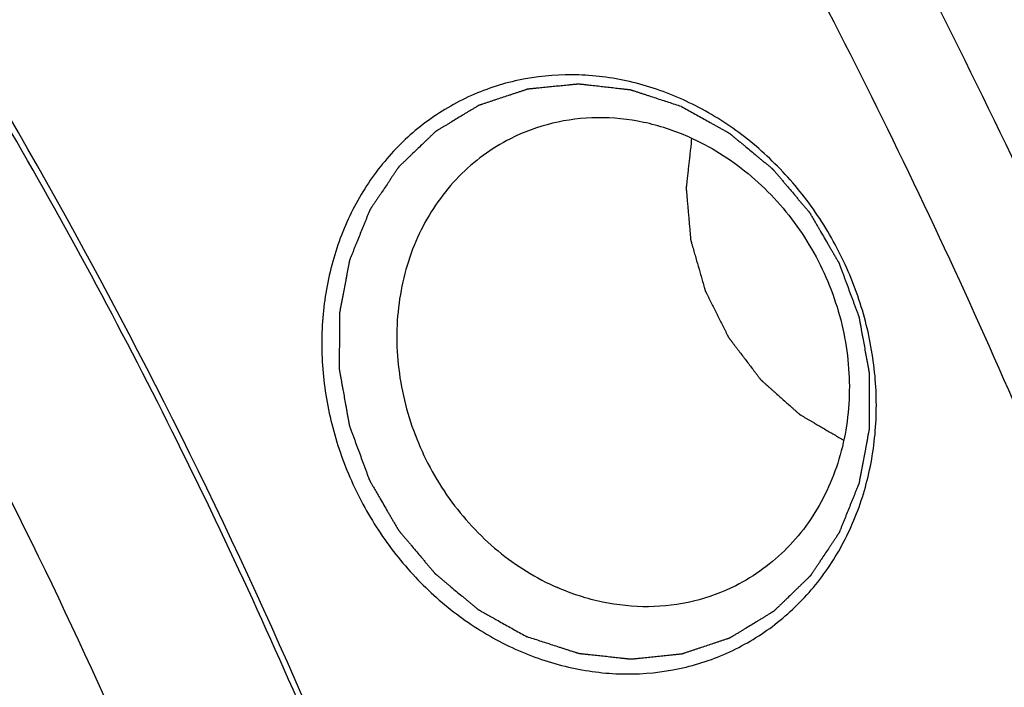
# Model space of a CAD drawing. Header units: millimetres. Extents: x 0 to 420, y 0 to 297.
# Tile 23 of 108: x 72.65 to 77.66, y 54.64 to 58.04. Entities that reach past the tile are written whole.
import ezdxf

# ---------------------------------------------------------------- set-up
doc = ezdxf.new("R2010")
doc.units = ezdxf.units.MM
doc.header["$LTSCALE"] = 23.1
doc.layers.add('NOS-TELESO', color=7, linetype='CONTINUOUS')
doc.layers.add('PRIR-VSTUP', color=7, linetype='CONTINUOUS')

msp = doc.modelspace()

# ---------------------------------------------------------------- linework, layer by layer
at = {"layer": 'NOS-TELESO', "color": 7, "linetype": 'Continuous'}
for points, knots in [([(78.50593, 25.02644), (79.07639, 25.31408), (80.19491, 25.93738), (81.79138, 27.00873), (83.29908, 28.21131), (84.70984, 29.53862), (86.01629, 30.98372), (87.61549, 33.06424), (89.32005, 35.92776), (90.84031, 39.68126), (91.8147, 43.6877), (92.15407, 47.15417), (92.14239, 49.96838), (91.93925, 52.81538), (91.32679, 56.36668), (90.25621, 59.82286), (89.13632, 62.49955), (87.84607, 65.10305), (85.93019, 68.18772), (83.19097, 71.54597), (80.0682, 74.49094), (76.62793, 76.95979), (74.14584, 78.26606), (72.87669, 78.82122)], [0, 0, 0, 0, 0.0288245, 0.0576937, 0.086651, 0.1157377, 0.1449917, 0.174447, 0.2340269, 0.2946883, 0.3564983, 0.4194267, 0.4512941, 0.4833892, 0.5481171, 0.6133907, 0.6461577, 0.6789486, 0.7444114, 0.8095045, 0.8739458, 0.9375005, 1, 1, 1, 1]), ([(67.32377, 19.38819), (67.89423, 19.67583), (69.01275, 20.29913), (70.60923, 21.37048), (72.11692, 22.57306), (73.52768, 23.90037), (74.83414, 25.34547), (76.43333, 27.42598), (78.13789, 30.28951), (79.65816, 34.04301), (80.63254, 38.04945), (80.97191, 41.51592), (80.96023, 44.33013), (80.75709, 47.17713), (80.14463, 50.72843), (79.07405, 54.18461), (77.95416, 56.8613), (76.66391, 59.4648), (74.74803, 62.54947), (72.00882, 65.90772), (68.88604, 68.85269), (65.44577, 71.32153), (62.96368, 72.62781), (61.69453, 73.18297)], [0, 0, 0, 0, 0.0288245, 0.0576937, 0.086651, 0.1157377, 0.1449917, 0.174447, 0.2340269, 0.2946883, 0.3564983, 0.4194267, 0.4512941, 0.4833892, 0.5481171, 0.6133907, 0.6461577, 0.6789486, 0.7444114, 0.8095045, 0.8739458, 0.9375005, 1, 1, 1, 1]), ([(75.91637, 73.17248), (76.90897, 72.39887), (78.81253, 70.72231), (81.36412, 67.88287), (83.58909, 64.74931), (85.45032, 61.37379), (86.91732, 57.81184), (87.96581, 54.12217), (88.57833, 50.36555), (88.74449, 46.60385), (88.4611, 42.89915), (87.7323, 39.31268), (86.56948, 35.90397), (84.99118, 32.72985), (83.02299, 29.84365), (80.69696, 27.29403), (78.05254, 25.12482), (76.10325, 23.95496), (75.095, 23.44658)], [0, 0, 0, 0, 0.0643064, 0.1292626, 0.1946579, 0.2602567, 0.3258125, 0.3910806, 0.4558329, 0.5198701, 0.5830345, 0.6452209, 0.7063856, 0.7665517, 0.8258117, 0.8843232, 0.9423007, 1, 1, 1, 1]), ([(69.6667, 20.56954), (70.6927, 21.08687), (72.67549, 22.27949), (75.36065, 24.49534), (77.71627, 27.10237), (79.70133, 30.05458), (81.28268, 33.30082), (82.43402, 36.78511), (83.13655, 40.44779), (83.37903, 44.22655), (83.158, 48.05697), (82.5919, 51.23275), (81.91593, 53.73676), (81.09143, 56.21162), (79.79314, 59.21436), (77.83503, 62.61183), (75.50788, 65.75048), (72.85165, 68.57633), (70.87735, 70.23122), (69.84997, 70.99042)], [0, 0, 0, 0, 0.0576824, 0.1156503, 0.1741656, 0.2334465, 0.2936522, 0.3548731, 0.4171279, 0.480366, 0.5444734, 0.609283, 0.6419008, 0.6746131, 0.7401712, 0.8057329, 0.8710456, 0.9358713, 1, 1, 1, 1]), ([(70.8847, 28.19058), (71.50458, 28.89175), (72.65687, 30.39184), (74.07907, 32.86874), (75.18548, 35.549), (75.95909, 38.39048), (76.38862, 41.34947), (76.46788, 44.38044), (76.19603, 47.4369), (75.57748, 50.47205), (74.6219, 53.43946), (73.344, 56.29374), (71.76338, 58.99122), (69.90418, 61.49058), (67.79481, 63.75348), (65.46727, 65.74521), (62.9576, 67.43479), (61.17366, 68.34982), (60.26454, 68.74749)], [0, 0, 0, 0, 0.0581598, 0.1171254, 0.1770082, 0.2378599, 0.2996713, 0.3623761, 0.4258569, 0.4899537, 0.5544735, 0.6192013, 0.6839115, 0.7483793, 0.8123923, 0.8757621, 0.9383347, 1, 1, 1, 1]), ([(65.86521, 24.18329), (66.32053, 24.44315), (67.21156, 25.00076), (68.47799, 25.94369), (69.66927, 26.98925), (71.15327, 28.5169), (72.7922, 30.66185), (74.09434, 33.04953), (74.9276, 35.08227), (75.62409, 37.20825), (76.21465, 39.98761), (76.46312, 43.42816), (76.25096, 46.92171), (75.58298, 50.39732), (74.6584, 53.2192), (73.70838, 55.40148), (72.62273, 57.52202), (71.02421, 60.03241), (68.75518, 62.76453), (66.18068, 65.16119), (63.3531, 67.17321), (61.31729, 68.24095), (60.2768, 68.69608)], [0, 0, 0, 0, 0.0288026, 0.0576747, 0.0866572, 0.1157877, 0.1745822, 0.2343241, 0.2646166, 0.295189, 0.3571402, 0.4201699, 0.4841482, 0.5488755, 0.6140994, 0.646825, 0.6795658, 0.7449098, 0.809869, 0.8741752, 0.9376054, 1, 1, 1, 1]), ([(77.88015, 55.70613), (77.37537, 56.90682), (76.22622, 59.24981), (74.46242, 61.98976), (72.87174, 64.0409), (71.17597, 65.98062), (69.77949, 67.31774), (68.80159, 68.1461)], [0, 0, 0, 0, 0.2515257, 0.502649, 0.6278082, 0.7525088, 1, 1, 1, 1]), ([(76.00921, 57.64307), (75.92192, 57.68125), (75.74171, 57.7404), (75.46229, 57.7723), (75.1875, 57.74485), (74.92836, 57.65878), (74.69522, 57.51742), (74.49739, 57.32649), (74.34253, 57.09374), (74.23639, 56.82846), (74.18273, 56.54098), (74.18331, 56.24228), (74.2379, 55.94366), (74.34434, 55.65635), (74.49855, 55.39116), (74.69479, 55.15808), (74.92561, 54.966), (75.09915, 54.86895), (75.18863, 54.82981)], [0, 0, 0, 0, 0.0620157, 0.1225187, 0.1817966, 0.2403466, 0.2987963, 0.3577915, 0.4178796, 0.4794178, 0.5425266, 0.6070874, 0.6727747, 0.7391117, 0.805537, 0.8714783, 0.9364254, 1, 1, 1, 1]), ([(76.01942, 57.60023), (76.0086, 57.60376), (75.98695, 57.61081), (75.95448, 57.62139), (75.92201, 57.63196), (75.88954, 57.64254), (75.86249, 57.65136), (75.84084, 57.65841), (75.82461, 57.6637), (75.81108, 57.6681), (75.80025, 57.67163), (75.79214, 57.67427), (75.78402, 57.67692), (75.77726, 57.67912), (75.77184, 57.68089), (75.76846, 57.68199), (75.76576, 57.68287), (75.76373, 57.68353), (75.76204, 57.68408), (75.76085, 57.68447), (75.76018, 57.68468), (75.75967, 57.68488), (75.75915, 57.6849), (75.75846, 57.68499), (75.75725, 57.68512), (75.75553, 57.68532), (75.75346, 57.68555), (75.7507, 57.68587), (75.74725, 57.68626), (75.74174, 57.68688), (75.73484, 57.68766), (75.72656, 57.6886), (75.71828, 57.68953), (75.70725, 57.69078), (75.69345, 57.69234), (75.6769, 57.69422), (75.65483, 57.69671), (75.62724, 57.69983), (75.59965, 57.70296), (75.57758, 57.70545), (75.56103, 57.70733), (75.54723, 57.70889), (75.53619, 57.71013), (75.52792, 57.71107), (75.51964, 57.71201), (75.51274, 57.71279), (75.50723, 57.71341), (75.50378, 57.7138), (75.50102, 57.71411), (75.49895, 57.71435), (75.49723, 57.71454), (75.49602, 57.71468), (75.49533, 57.71475), (75.49481, 57.71485), (75.4943, 57.71476), (75.49363, 57.7147), (75.49244, 57.71458), (75.49075, 57.71441), (75.48872, 57.71421), (75.48601, 57.71394), (75.48263, 57.7136), (75.47721, 57.71307), (75.47045, 57.71239), (75.46233, 57.71159), (75.4542, 57.71078), (75.44338, 57.7097), (75.42984, 57.70836), (75.4136, 57.70674), (75.39194, 57.70459), (75.36487, 57.7019), (75.3378, 57.69921), (75.31614, 57.69705), (75.2999, 57.69544), (75.28637, 57.69409), (75.27554, 57.69302), (75.26742, 57.69221), (75.2593, 57.6914), (75.25253, 57.69073), (75.24711, 57.69019), (75.24373, 57.68986), (75.24102, 57.68959), (75.23899, 57.68939), (75.2373, 57.68921), (75.23612, 57.6891), (75.23544, 57.68902), (75.23493, 57.68901), (75.23445, 57.68881), (75.2338, 57.68861), (75.23266, 57.68822), (75.23104, 57.68769), (75.22909, 57.68704), (75.2265, 57.68618), (75.22325, 57.68511), (75.21806, 57.68339), (75.21157, 57.68124), (75.20378, 57.67866), (75.196, 57.67608), (75.18562, 57.67264), (75.17264, 57.66834), (75.15706, 57.66318), (75.1363, 57.65629), (75.11034, 57.64769), (75.08438, 57.63909), (75.06362, 57.63221), (75.04805, 57.62705), (75.03507, 57.62275), (75.02469, 57.61931), (75.0169, 57.61673), (75.00911, 57.61415), (75.00262, 57.612), (74.99743, 57.61028), (74.99419, 57.6092), (74.99159, 57.60834), (74.98964, 57.6077), (74.98802, 57.60716), (74.98688, 57.60679), (74.98624, 57.60656), (74.98573, 57.60643), (74.98532, 57.60614), (74.98474, 57.6058), (74.98374, 57.60519), (74.98231, 57.60432), (74.98059, 57.60328), (74.97829, 57.60189), (74.97542, 57.60016), (74.97084, 57.59738), (74.9651, 57.59391), (74.95822, 57.58975), (74.95133, 57.58558), (74.94215, 57.58003), (74.93068, 57.57309), (74.91691, 57.56476), (74.89856, 57.55365), (74.87561, 57.53977), (74.85267, 57.52588), (74.83431, 57.51478), (74.82054, 57.50645), (74.80907, 57.49951), (74.79989, 57.49395), (74.79301, 57.48979), (74.78612, 57.48562), (74.78039, 57.48215), (74.7758, 57.47938), (74.77293, 57.47764), (74.77064, 57.47625), (74.76891, 57.47521), (74.76748, 57.47434), (74.76647, 57.47374), (74.76591, 57.47338), (74.76545, 57.47315), (74.76511, 57.47277), (74.76462, 57.47231), (74.76377, 57.47149), (74.76254, 57.47032), (74.76108, 57.46891), (74.75912, 57.46704), (74.75668, 57.4647), (74.75278, 57.46095), (74.74789, 57.45626), (74.74203, 57.45064), (74.73617, 57.44502), (74.72836, 57.43753), (74.71859, 57.42816), (74.70687, 57.41692), (74.69125, 57.40193), (74.67171, 57.38319), (74.65218, 57.36446), (74.63655, 57.34947), (74.62483, 57.33822), (74.61507, 57.32886), (74.60725, 57.32136), (74.60139, 57.31574), (74.59553, 57.31012), (74.59065, 57.30543), (74.58674, 57.30169), (74.5843, 57.29935), (74.58235, 57.29747), (74.58088, 57.29607), (74.57967, 57.29489), (74.57881, 57.29408), (74.57833, 57.2936), (74.57793, 57.29328), (74.57767, 57.29282), (74.57728, 57.29226), (74.57661, 57.29125), (74.57565, 57.28982), (74.57449, 57.28811), (74.57296, 57.28582), (74.57103, 57.28296), (74.56796, 57.27839), (74.56412, 57.27267), (74.5595, 57.2658), (74.55489, 57.25894), (74.54874, 57.24979), (74.54105, 57.23835), (74.53182, 57.22463), (74.51952, 57.20632), (74.50415, 57.18345), (74.48877, 57.16057), (74.47647, 57.14227), (74.46724, 57.12854), (74.45955, 57.11711), (74.4534, 57.10796), (74.44879, 57.10109), (74.44418, 57.09423), (74.44033, 57.08851), (74.43726, 57.08394), (74.43534, 57.08108), (74.4338, 57.07879), (74.43264, 57.07707), (74.43169, 57.07564), (74.43101, 57.07464), (74.43063, 57.07406), (74.43031, 57.07366), (74.43014, 57.07314), (74.42986, 57.07248), (74.4294, 57.07131), (74.42872, 57.06965), (74.42791, 57.06765), (74.42684, 57.06498), (74.42549, 57.06165), (74.42333, 57.05633), (74.42064, 57.04967), (74.4174, 57.04168), (74.41417, 57.03369), (74.40986, 57.02303), (74.40447, 57.00972), (74.398, 56.99373), (74.38938, 56.97243), (74.3786, 56.94579), (74.36782, 56.91915), (74.3592, 56.89785), (74.35273, 56.88186), (74.34734, 56.86855), (74.34303, 56.85789), (74.3398, 56.8499), (74.33657, 56.84191), (74.33387, 56.83525), (74.33171, 56.82992), (74.33037, 56.8266), (74.32929, 56.82393), (74.32848, 56.82193), (74.32781, 56.82027), (74.32733, 56.81911), (74.32707, 56.81844), (74.32684, 56.81795), (74.32677, 56.8174), (74.32662, 56.8167), (74.3264, 56.81545), (74.32605, 56.81367), (74.32565, 56.81154), (74.32511, 56.80869), (74.32444, 56.80514), (74.32336, 56.79945), (74.32201, 56.79233), (74.32039, 56.7838), (74.31878, 56.77527), (74.31662, 56.76389), (74.31392, 56.74966), (74.31069, 56.73259), (74.30637, 56.70983), (74.30098, 56.68139), (74.29559, 56.65294), (74.29127, 56.63018), (74.28804, 56.61311), (74.28534, 56.59888), (74.28318, 56.58751), (74.28156, 56.57897), (74.27995, 56.57044), (74.2786, 56.56332), (74.27752, 56.55763), (74.27685, 56.55408), (74.27631, 56.55123), (74.2759, 56.5491), (74.27557, 56.54732), (74.27533, 56.54608), (74.2752, 56.54536), (74.27506, 56.54484), (74.2751, 56.54428), (74.27509, 56.54354), (74.27509, 56.54224), (74.27509, 56.54039), (74.27509, 56.53817), (74.27508, 56.53521), (74.27508, 56.5315), (74.27507, 56.52558), (74.27506, 56.51818), (74.27505, 56.50929), (74.27504, 56.5004), (74.27503, 56.48856), (74.27501, 56.47375), (74.27499, 56.45598), (74.27496, 56.43228), (74.27493, 56.40266), (74.27489, 56.37304), (74.27486, 56.34935), (74.27484, 56.33158), (74.27483, 56.31677), (74.27481, 56.30492), (74.2748, 56.29603), (74.27479, 56.28715), (74.27478, 56.27974), (74.27478, 56.27382), (74.27477, 56.27012), (74.27477, 56.26715), (74.27477, 56.26493), (74.27477, 56.26308), (74.27476, 56.26179), (74.27477, 56.26105), (74.27473, 56.26049), (74.27487, 56.25993), (74.27499, 56.25919), (74.27523, 56.2579), (74.27556, 56.25604), (74.27596, 56.25382), (74.27649, 56.25085), (74.27716, 56.24714), (74.27822, 56.24121), (74.27955, 56.2338), (74.28115, 56.2249), (74.28275, 56.216), (74.28488, 56.20413), (74.28754, 56.1893), (74.29074, 56.17151), (74.295, 56.14778), (74.30032, 56.11812), (74.30564, 56.08846), (74.3099, 56.06473), (74.3131, 56.04693), (74.31576, 56.0321), (74.31789, 56.02024), (74.31949, 56.01134), (74.32109, 56.00244), (74.32242, 55.99502), (74.32348, 55.98909), (74.32415, 55.98538), (74.32468, 55.98242), (74.32508, 55.98019), (74.32542, 55.97834), (74.32564, 55.97704), (74.32579, 55.9763), (74.32585, 55.97574), (74.32609, 55.9752), (74.32634, 55.97447), (74.32682, 55.9732), (74.32748, 55.97138), (74.32829, 55.9692), (74.32936, 55.9663), (74.3307, 55.96266), (74.33284, 55.95685), (74.33552, 55.94958), (74.33874, 55.94086), (74.34195, 55.93214), (74.34623, 55.92052), (74.35159, 55.90598), (74.35802, 55.88854), (74.36659, 55.86529), (74.3773, 55.83622), (74.38802, 55.80716), (74.39659, 55.7839), (74.40302, 55.76646), (74.40837, 55.75193), (74.41266, 55.7403), (74.41587, 55.73158), (74.41909, 55.72286), (74.42176, 55.71559), (74.42391, 55.70978), (74.42525, 55.70615), (74.42632, 55.70324), (74.42712, 55.70106), (74.42779, 55.69925), (74.42825, 55.69797), (74.42853, 55.69725), (74.4287, 55.69669), (74.42902, 55.69621), (74.42939, 55.69555), (74.43007, 55.6944), (74.43102, 55.69275), (74.43217, 55.69077), (74.43371, 55.68814), (74.43562, 55.68484), (74.43868, 55.67957), (74.44251, 55.67299), (74.44711, 55.66508), (74.45171, 55.65718), (74.45783, 55.64664), (74.46549, 55.63346), (74.47468, 55.61765), (74.48694, 55.59657), (74.50226, 55.57022), (74.51758, 55.54388), (74.52983, 55.5228), (74.53902, 55.50699), (74.54668, 55.49381), (74.55281, 55.48327), (74.55741, 55.47537), (74.562, 55.46746), (74.56583, 55.46088), (74.5689, 55.45561), (74.57081, 55.45231), (74.57234, 55.44968), (74.57349, 55.4477), (74.57445, 55.44606), (74.57512, 55.4449), (74.57551, 55.44425), (74.57577, 55.44373), (74.57616, 55.44332), (74.57664, 55.44273), (74.5775, 55.44172), (74.57871, 55.44028), (74.58017, 55.43854), (74.58212, 55.43622), (74.58456, 55.43333), (74.58845, 55.4287), (74.59333, 55.42291), (74.59917, 55.41597), (74.60502, 55.40902), (74.61281, 55.39976), (74.62255, 55.38819), (74.63424, 55.3743), (74.64983, 55.35578), (74.66931, 55.33262), (74.6888, 55.30947), (74.70439, 55.29095), (74.71608, 55.27706), (74.72582, 55.26549), (74.73361, 55.25623), (74.73946, 55.24928), (74.7453, 55.24234), (74.75017, 55.23655), (74.75407, 55.23192), (74.75651, 55.22902), (74.75845, 55.22671), (74.75991, 55.22497), (74.76113, 55.22353), (74.76198, 55.22251), (74.76248, 55.22194), (74.76282, 55.22148), (74.76327, 55.22115), (74.76384, 55.22066), (74.76484, 55.21983), (74.76627, 55.21864), (74.76799, 55.21721), (74.77028, 55.2153), (74.77315, 55.21292), (74.77773, 55.20911), (74.78345, 55.20434), (74.79033, 55.19862), (74.7972, 55.1929), (74.80636, 55.18527), (74.81781, 55.17573), (74.83156, 55.16429), (74.84988, 55.14903), (74.87279, 55.12996), (74.8957, 55.11089), (74.91402, 55.09564), (74.92777, 55.08419), (74.93922, 55.07466), (74.94838, 55.06703), (74.95526, 55.06131), (74.96213, 55.05559), (74.96786, 55.05082), (74.97244, 55.04701), (74.9753, 55.04462), (74.97759, 55.04271), (74.97931, 55.04128), (74.98074, 55.0401), (74.98174, 55.03925), (74.98232, 55.03879), (74.98273, 55.0384), (74.98324, 55.03816), (74.98388, 55.03779), (74.98502, 55.03716), (74.98663, 55.03625), (74.98858, 55.03517), (74.99117, 55.03372), (74.99441, 55.03191), (74.9996, 55.02902), (75.00608, 55.0254), (75.01386, 55.02106), (75.02164, 55.01672), (75.03201, 55.01093), (75.04498, 55.00369), (75.06053, 54.99501), (75.08128, 54.98343), (75.10721, 54.96896), (75.13832, 54.9516), (75.16944, 54.93423), (75.20055, 54.91686), (75.2213, 54.90529), (75.23167, 54.8995)], [0, 0, 0, 0, 0.0078125, 0.015625, 0.0234375, 0.03125, 0.0390625, 0.0429688, 0.046875, 0.0507812, 0.0527344, 0.0546875, 0.0566406, 0.0585938, 0.0595703, 0.0605469, 0.0610352, 0.0615234, 0.0620117, 0.0622559, 0.0623779, 0.0625, 0.0626221, 0.0627441, 0.0629883, 0.0634766, 0.0639648, 0.0644531, 0.0654297, 0.0664062, 0.0683594, 0.0703125, 0.0722656, 0.0742188, 0.078125, 0.0820312, 0.0859375, 0.09375, 0.1015625, 0.1054688, 0.109375, 0.1132812, 0.1152344, 0.1171875, 0.1191406, 0.1210938, 0.1220703, 0.1230469, 0.1235352, 0.1240234, 0.1245117, 0.1247559, 0.1248779, 0.125, 0.1251221, 0.1252441, 0.1254883, 0.1259766, 0.1264648, 0.1269531, 0.1279297, 0.1289062, 0.1308594, 0.1328125, 0.1347656, 0.1367188, 0.140625, 0.1445312, 0.1484375, 0.15625, 0.1640625, 0.1679688, 0.171875, 0.1757812, 0.1777344, 0.1796875, 0.1816406, 0.1835938, 0.1845703, 0.1855469, 0.1860352, 0.1865234, 0.1870117, 0.1872559, 0.1873779, 0.1875, 0.1876221, 0.1877441, 0.1879883, 0.1884766, 0.1889648, 0.1894531, 0.1904297, 0.1914062, 0.1933594, 0.1953125, 0.1972656, 0.1992188, 0.203125, 0.2070312, 0.2109375, 0.21875, 0.2265625, 0.2304688, 0.234375, 0.2382812, 0.2402344, 0.2421875, 0.2441406, 0.2460938, 0.2470703, 0.2480469, 0.2485352, 0.2490234, 0.2495117, 0.2497559, 0.2498779, 0.25, 0.2501221, 0.2502441, 0.2504883, 0.2509766, 0.2514648, 0.2519531, 0.2529297, 0.2539062, 0.2558594, 0.2578125, 0.2597656, 0.2617188, 0.265625, 0.2695312, 0.2734375, 0.28125, 0.2890625, 0.2929688, 0.296875, 0.3007812, 0.3027344, 0.3046875, 0.3066406, 0.3085938, 0.3095703, 0.3105469, 0.3110352, 0.3115234, 0.3120117, 0.3122559, 0.3123779, 0.3125, 0.3126221, 0.3127441, 0.3129883, 0.3134766, 0.3139648, 0.3144531, 0.3154297, 0.3164062, 0.3183594, 0.3203125, 0.3222656, 0.3242188, 0.328125, 0.3320312, 0.3359375, 0.34375, 0.3515625, 0.3554688, 0.359375, 0.3632812, 0.3652344, 0.3671875, 0.3691406, 0.3710938, 0.3720703, 0.3730469, 0.3735352, 0.3740234, 0.3745117, 0.3747559, 0.3748779, 0.375, 0.3751221, 0.3752441, 0.3754883, 0.3759766, 0.3764648, 0.3769531, 0.3779297, 0.3789062, 0.3808594, 0.3828125, 0.3847656, 0.3867188, 0.390625, 0.3945312, 0.3984375, 0.40625, 0.4140625, 0.4179688, 0.421875, 0.4257812, 0.4277344, 0.4296875, 0.4316406, 0.4335938, 0.4345703, 0.4355469, 0.4360352, 0.4365234, 0.4370117, 0.4372559, 0.4373779, 0.4375, 0.4376221, 0.4377441, 0.4379883, 0.4384766, 0.4389648, 0.4394531, 0.4404297, 0.4414062, 0.4433594, 0.4453125, 0.4472656, 0.4492188, 0.453125, 0.4570312, 0.4609375, 0.46875, 0.4765625, 0.4804688, 0.484375, 0.4882812, 0.4902344, 0.4921875, 0.4941406, 0.4960938, 0.4970703, 0.4980469, 0.4985352, 0.4990234, 0.4995117, 0.4997559, 0.4998779, 0.5, 0.5001221, 0.5002441, 0.5004883, 0.5009766, 0.5014648, 0.5019531, 0.5029297, 0.5039062, 0.5058594, 0.5078125, 0.5097656, 0.5117188, 0.515625, 0.5195312, 0.5234375, 0.53125, 0.5390625, 0.5429688, 0.546875, 0.5507812, 0.5527344, 0.5546875, 0.5566406, 0.5585938, 0.5595703, 0.5605469, 0.5610352, 0.5615234, 0.5620117, 0.5622559, 0.5623779, 0.5625, 0.5626221, 0.5627441, 0.5629883, 0.5634766, 0.5639648, 0.5644531, 0.5654297, 0.5664062, 0.5683594, 0.5703125, 0.5722656, 0.5742188, 0.578125, 0.5820312, 0.5859375, 0.59375, 0.6015625, 0.6054688, 0.609375, 0.6132812, 0.6152344, 0.6171875, 0.6191406, 0.6210938, 0.6220703, 0.6230469, 0.6235352, 0.6240234, 0.6245117, 0.6247559, 0.6248779, 0.625, 0.6251221, 0.6252441, 0.6254883, 0.6259766, 0.6264648, 0.6269531, 0.6279297, 0.6289062, 0.6308594, 0.6328125, 0.6347656, 0.6367188, 0.640625, 0.6445312, 0.6484375, 0.65625, 0.6640625, 0.6679688, 0.671875, 0.6757812, 0.6777344, 0.6796875, 0.6816406, 0.6835938, 0.6845703, 0.6855469, 0.6860352, 0.6865234, 0.6870117, 0.6872559, 0.6873779, 0.6875, 0.6876221, 0.6877441, 0.6879883, 0.6884766, 0.6889648, 0.6894531, 0.6904297, 0.6914062, 0.6933594, 0.6953125, 0.6972656, 0.6992188, 0.703125, 0.7070312, 0.7109375, 0.71875, 0.7265625, 0.7304688, 0.734375, 0.7382812, 0.7402344, 0.7421875, 0.7441406, 0.7460938, 0.7470703, 0.7480469, 0.7485352, 0.7490234, 0.7495117, 0.7497559, 0.7498779, 0.75, 0.7501221, 0.7502441, 0.7504883, 0.7509766, 0.7514648, 0.7519531, 0.7529297, 0.7539062, 0.7558594, 0.7578125, 0.7597656, 0.7617188, 0.765625, 0.7695312, 0.7734375, 0.78125, 0.7890625, 0.7929688, 0.796875, 0.8007812, 0.8027344, 0.8046875, 0.8066406, 0.8085938, 0.8095703, 0.8105469, 0.8110352, 0.8115234, 0.8120117, 0.8122559, 0.8123779, 0.8125, 0.8126221, 0.8127441, 0.8129883, 0.8134766, 0.8139648, 0.8144531, 0.8154297, 0.8164062, 0.8183594, 0.8203125, 0.8222656, 0.8242188, 0.828125, 0.8320312, 0.8359375, 0.84375, 0.8515625, 0.8554688, 0.859375, 0.8632812, 0.8652344, 0.8671875, 0.8691406, 0.8710938, 0.8720703, 0.8730469, 0.8735352, 0.8740234, 0.8745117, 0.8747559, 0.8748779, 0.875, 0.8751221, 0.8752441, 0.8754883, 0.8759766, 0.8764648, 0.8769531, 0.8779297, 0.8789062, 0.8808594, 0.8828125, 0.8847656, 0.8867188, 0.890625, 0.8945312, 0.8984375, 0.90625, 0.9140625, 0.9179688, 0.921875, 0.9257812, 0.9277344, 0.9296875, 0.9316406, 0.9335938, 0.9345703, 0.9355469, 0.9360352, 0.9365234, 0.9370117, 0.9372559, 0.9373779, 0.9375, 0.9376221, 0.9377441, 0.9379883, 0.9384766, 0.9389648, 0.9394531, 0.9404297, 0.9414062, 0.9433594, 0.9453125, 0.9472656, 0.9492188, 0.953125, 0.9570312, 0.9609375, 0.96875, 0.9765625, 0.984375, 0.9921875, 1, 1, 1, 1]), ([(75.18863, 54.82981), (75.27592, 54.79163), (75.45613, 54.73248), (75.73555, 54.70058), (76.01034, 54.72803), (76.26948, 54.8141), (76.50262, 54.95546), (76.70045, 55.14639), (76.85531, 55.37914), (76.96145, 55.64442), (77.01511, 55.9319), (77.01453, 56.2306), (76.95994, 56.52922), (76.8535, 56.81653), (76.69929, 57.08172), (76.50304, 57.3148), (76.27223, 57.50688), (76.09869, 57.60393), (76.00921, 57.64307)], [0, 0, 0, 0, 0.0620157, 0.1225187, 0.1817966, 0.2403466, 0.2987963, 0.3577915, 0.4178796, 0.4794178, 0.5425266, 0.6070874, 0.6727747, 0.7391117, 0.805537, 0.8714783, 0.9364254, 1, 1, 1, 1]), ([(76.01942, 57.60023), (76.02962, 57.59456), (76.05001, 57.58322), (76.08061, 57.56622), (76.1112, 57.54921), (76.14179, 57.5322), (76.16729, 57.51803), (76.18768, 57.50669), (76.20298, 57.49819), (76.21573, 57.4911), (76.22592, 57.48543), (76.23357, 57.48118), (76.24122, 57.47693), (76.24759, 57.47339), (76.25269, 57.47055), (76.25588, 57.46878), (76.25843, 57.46736), (76.26034, 57.4663), (76.26193, 57.46541), (76.26305, 57.4648), (76.26368, 57.46443), (76.26418, 57.4642), (76.26459, 57.46381), (76.26517, 57.46335), (76.26617, 57.46251), (76.26761, 57.46133), (76.26933, 57.4599), (76.27163, 57.458), (76.2745, 57.45563), (76.27909, 57.45183), (76.28483, 57.44708), (76.29172, 57.44138), (76.29861, 57.43569), (76.30779, 57.42809), (76.31927, 57.4186), (76.33305, 57.4072), (76.35142, 57.39201), (76.37438, 57.37302), (76.39734, 57.35403), (76.41571, 57.33884), (76.42948, 57.32744), (76.44096, 57.31795), (76.45015, 57.31035), (76.45703, 57.30465), (76.46392, 57.29896), (76.46966, 57.29421), (76.47425, 57.29041), (76.47712, 57.28804), (76.47942, 57.28614), (76.48114, 57.28471), (76.48258, 57.28352), (76.48359, 57.2827), (76.48415, 57.28221), (76.48461, 57.28189), (76.48495, 57.28142), (76.48545, 57.28086), (76.4863, 57.27984), (76.48752, 57.2784), (76.48899, 57.27667), (76.49094, 57.27436), (76.49339, 57.27148), (76.4973, 57.26686), (76.50218, 57.26109), (76.50805, 57.25416), (76.51392, 57.24724), (76.52174, 57.238), (76.53151, 57.22646), (76.54324, 57.21261), (76.55889, 57.19414), (76.57844, 57.17105), (76.59799, 57.14797), (76.61363, 57.1295), (76.62536, 57.11565), (76.63514, 57.10411), (76.64296, 57.09487), (76.64883, 57.08795), (76.65469, 57.08102), (76.65958, 57.07525), (76.66349, 57.07063), (76.66593, 57.06775), (76.66789, 57.06544), (76.66936, 57.06371), (76.67057, 57.06226), (76.67144, 57.06126), (76.67192, 57.06067), (76.67231, 57.06027), (76.67258, 57.05974), (76.67298, 57.05908), (76.67365, 57.0579), (76.67463, 57.05623), (76.67581, 57.05422), (76.67737, 57.05154), (76.67932, 57.04819), (76.68245, 57.04283), (76.68636, 57.03613), (76.69105, 57.02809), (76.69574, 57.02006), (76.70199, 57.00934), (76.70981, 56.99594), (76.71919, 56.97986), (76.73169, 56.95843), (76.74732, 56.93164), (76.76296, 56.90484), (76.77546, 56.88341), (76.78484, 56.86733), (76.79266, 56.85394), (76.79891, 56.84322), (76.8036, 56.83518), (76.80829, 56.82714), (76.8122, 56.82044), (76.81532, 56.81509), (76.81728, 56.81174), (76.81884, 56.80906), (76.82002, 56.80705), (76.82099, 56.80537), (76.82168, 56.8042), (76.82206, 56.80353), (76.82239, 56.80304), (76.82255, 56.80249), (76.82283, 56.80178), (76.82328, 56.80053), (76.82395, 56.79875), (76.82474, 56.79661), (76.8258, 56.79375), (76.82712, 56.79018), (76.82923, 56.78447), (76.83187, 56.77734), (76.83504, 56.76878), (76.83822, 56.76021), (76.84244, 56.74879), (76.84773, 56.73452), (76.85407, 56.7174), (76.86253, 56.69456), (76.8731, 56.66602), (76.88367, 56.63747), (76.89212, 56.61464), (76.89847, 56.59751), (76.90375, 56.58324), (76.90798, 56.57182), (76.91115, 56.56326), (76.91432, 56.5547), (76.91697, 56.54756), (76.91908, 56.54185), (76.9204, 56.53828), (76.92146, 56.53543), (76.92225, 56.53329), (76.92291, 56.5315), (76.92338, 56.53026), (76.92363, 56.52954), (76.92386, 56.52901), (76.92393, 56.52845), (76.92408, 56.52771), (76.92431, 56.52641), (76.92465, 56.52456), (76.92506, 56.52233), (76.9256, 56.51937), (76.92627, 56.51566), (76.92736, 56.50973), (76.92871, 56.50232), (76.93034, 56.49342), (76.93196, 56.48453), (76.93413, 56.47267), (76.93684, 56.45784), (76.94009, 56.44005), (76.94443, 56.41633), (76.94985, 56.38668), (76.95527, 56.35703), (76.9596, 56.33331), (76.96285, 56.31552), (76.96556, 56.30069), (76.96773, 56.28883), (76.96936, 56.27993), (76.97098, 56.27104), (76.97234, 56.26363), (76.97342, 56.25769), (76.9741, 56.25399), (76.97464, 56.25102), (76.97505, 56.2488), (76.97538, 56.24695), (76.97563, 56.24565), (76.97575, 56.24491), (76.97589, 56.24435), (76.97585, 56.2438), (76.97587, 56.24306), (76.97586, 56.24176), (76.97587, 56.23991), (76.97587, 56.23769), (76.97588, 56.23472), (76.97589, 56.23102), (76.9759, 56.22509), (76.97592, 56.21769), (76.97594, 56.2088), (76.97595, 56.19991), (76.97598, 56.18806), (76.97601, 56.17324), (76.97605, 56.15546), (76.9761, 56.13176), (76.97616, 56.10213), (76.97622, 56.0725), (76.97627, 56.0488), (76.9763, 56.03102), (76.97634, 56.0162), (76.97636, 56.00435), (76.97638, 55.99546), (76.9764, 55.98657), (76.97641, 55.97917), (76.97643, 55.97324), (76.97643, 55.96954), (76.97644, 55.96657), (76.97644, 55.96435), (76.97644, 55.9625), (76.97645, 55.9612), (76.97644, 55.96046), (76.97648, 55.9599), (76.97634, 55.95937), (76.97622, 55.95864), (76.97597, 55.95737), (76.97564, 55.95556), (76.97523, 55.95339), (76.97468, 55.95049), (76.974, 55.94687), (76.97292, 55.94108), (76.97156, 55.93383), (76.96992, 55.92514), (76.96829, 55.91645), (76.96612, 55.90486), (76.9634, 55.89038), (76.96013, 55.873), (76.95578, 55.84982), (76.95034, 55.82085), (76.9449, 55.79188), (76.94054, 55.7687), (76.93728, 55.75132), (76.93456, 55.73683), (76.93238, 55.72525), (76.93075, 55.71655), (76.92912, 55.70786), (76.92776, 55.70062), (76.92667, 55.69483), (76.92599, 55.69121), (76.92545, 55.68831), (76.92504, 55.68614), (76.9247, 55.68433), (76.92446, 55.68306), (76.92432, 55.68234), (76.92425, 55.68178), (76.92402, 55.6813), (76.92376, 55.68064), (76.9233, 55.6795), (76.92264, 55.67786), (76.92185, 55.6759), (76.92079, 55.67328), (76.91948, 55.67), (76.91737, 55.66476), (76.91473, 55.65822), (76.91157, 55.65036), (76.9084, 55.6425), (76.90419, 55.63202), (76.89891, 55.61892), (76.89259, 55.60321), (76.88415, 55.58225), (76.8736, 55.55606), (76.86306, 55.52986), (76.85462, 55.50891), (76.84829, 55.49319), (76.84302, 55.48009), (76.8388, 55.46961), (76.83564, 55.46176), (76.83248, 55.4539), (76.82984, 55.44735), (76.82773, 55.44211), (76.82641, 55.43883), (76.82536, 55.43622), (76.82457, 55.43425), (76.8239, 55.43262), (76.82345, 55.43147), (76.82318, 55.43082), (76.82301, 55.4303), (76.82269, 55.4299), (76.82232, 55.42932), (76.82164, 55.42832), (76.82069, 55.42688), (76.81954, 55.42516), (76.81801, 55.42287), (76.8161, 55.42), (76.81304, 55.41541), (76.80922, 55.40967), (76.80463, 55.40279), (76.80004, 55.39591), (76.79392, 55.38673), (76.78627, 55.37526), (76.77709, 55.36149), (76.76486, 55.34314), (76.74956, 55.3202), (76.73426, 55.29725), (76.72203, 55.2789), (76.71285, 55.26513), (76.7052, 55.25366), (76.69908, 55.24448), (76.69449, 55.2376), (76.6899, 55.23072), (76.68608, 55.22498), (76.68302, 55.22039), (76.68111, 55.21753), (76.67958, 55.21523), (76.67843, 55.21351), (76.67747, 55.21208), (76.67681, 55.21107), (76.67642, 55.21051), (76.67616, 55.21005), (76.67577, 55.20972), (76.67529, 55.20924), (76.67443, 55.20843), (76.67322, 55.20725), (76.67176, 55.20584), (76.66981, 55.20395), (76.66738, 55.2016), (76.66349, 55.19784), (76.65862, 55.19313), (76.65278, 55.18749), (76.64694, 55.18184), (76.63915, 55.17432), (76.62942, 55.16491), (76.61774, 55.15362), (76.60217, 55.13856), (76.58271, 55.11975), (76.56324, 55.10093), (76.54767, 55.08587), (76.53599, 55.07458), (76.52626, 55.06518), (76.51847, 55.05765), (76.51263, 55.052), (76.50679, 55.04636), (76.50193, 55.04165), (76.49803, 55.03789), (76.4956, 55.03554), (76.49365, 55.03366), (76.49219, 55.03224), (76.49097, 55.03107), (76.49013, 55.03024), (76.48963, 55.02978), (76.48929, 55.0294), (76.48883, 55.02916), (76.48826, 55.0288), (76.48723, 55.02818), (76.48577, 55.02729), (76.48402, 55.02623), (76.48169, 55.02481), (76.47878, 55.02304), (76.47411, 55.02021), (76.46828, 55.01666), (76.46128, 55.01241), (76.45428, 55.00816), (76.44495, 55.00249), (76.43329, 54.9954), (76.41929, 54.98689), (76.40063, 54.97555), (76.3773, 54.96137), (76.35398, 54.9472), (76.33532, 54.93585), (76.32132, 54.92735), (76.30966, 54.92026), (76.30033, 54.91459), (76.29333, 54.91033), (76.28633, 54.90608), (76.2805, 54.90254), (76.27583, 54.8997), (76.27292, 54.89793), (76.27058, 54.89651), (76.26884, 54.89545), (76.26738, 54.89457), (76.26636, 54.89394), (76.26577, 54.8936), (76.26535, 54.89329), (76.26486, 54.89317), (76.26422, 54.89295), (76.2631, 54.89258), (76.26151, 54.89205), (76.2596, 54.89141), (76.25705, 54.89056), (76.25387, 54.8895), (76.24877, 54.8878), (76.2424, 54.88567), (76.23476, 54.88312), (76.22711, 54.88057), (76.21692, 54.87717), (76.20417, 54.87292), (76.18888, 54.86782), (76.1685, 54.86102), (76.14301, 54.85252), (76.11753, 54.84402), (76.09714, 54.83722), (76.08185, 54.83212), (76.06911, 54.82787), (76.05891, 54.82447), (76.05127, 54.82192), (76.04362, 54.81936), (76.03725, 54.81724), (76.03216, 54.81554), (76.02897, 54.81448), (76.02642, 54.81363), (76.02451, 54.81299), (76.02292, 54.81246), (76.0218, 54.81208), (76.02116, 54.81188), (76.0207, 54.81168), (76.02018, 54.81167), (76.01951, 54.81159), (76.01832, 54.81147), (76.01663, 54.81129), (76.0146, 54.81109), (76.0119, 54.81081), (76.00852, 54.81046), (76.0031, 54.8099), (75.99634, 54.8092), (75.98823, 54.80836), (75.98011, 54.80752), (75.96929, 54.8064), (75.95576, 54.80501), (75.93953, 54.80333), (75.91789, 54.80109), (75.89084, 54.7983), (75.86379, 54.7955), (75.84215, 54.79327), (75.82591, 54.79159), (75.81239, 54.79019), (75.80157, 54.78908), (75.79345, 54.78824), (75.78534, 54.7874), (75.77857, 54.7867), (75.77316, 54.78614), (75.76978, 54.78579), (75.76708, 54.78551), (75.76505, 54.7853), (75.76336, 54.78513), (75.76217, 54.785), (75.7615, 54.78495), (75.76099, 54.78485), (75.76047, 54.78495), (75.75978, 54.78501), (75.75858, 54.78515), (75.75685, 54.78534), (75.75478, 54.78556), (75.75202, 54.78587), (75.74857, 54.78624), (75.74306, 54.78685), (75.73616, 54.7876), (75.72788, 54.78851), (75.71961, 54.78941), (75.70857, 54.79062), (75.69478, 54.79213), (75.67822, 54.79394), (75.65615, 54.79635), (75.62856, 54.79937), (75.60097, 54.80239), (75.5789, 54.8048), (75.56235, 54.80661), (75.54855, 54.80812), (75.53752, 54.80933), (75.52924, 54.81023), (75.52096, 54.81114), (75.51407, 54.81189), (75.50855, 54.8125), (75.5051, 54.81287), (75.50234, 54.81318), (75.50027, 54.8134), (75.49855, 54.81359), (75.49734, 54.81372), (75.49665, 54.81381), (75.49613, 54.81382), (75.49562, 54.81403), (75.49493, 54.81424), (75.49372, 54.81464), (75.492, 54.81519), (75.48993, 54.81586), (75.48718, 54.81675), (75.48374, 54.81787), (75.47823, 54.81965), (75.47134, 54.82188), (75.46307, 54.82456), (75.45481, 54.82724), (75.44379, 54.83081), (75.43002, 54.83527), (75.41349, 54.84062), (75.39145, 54.84776), (75.3639, 54.85668), (75.33084, 54.86738), (75.29778, 54.87809), (75.26473, 54.88879), (75.24269, 54.89593), (75.23167, 54.8995)], [0, 0, 0, 0, 0.0078125, 0.015625, 0.0234375, 0.03125, 0.0390625, 0.0429688, 0.046875, 0.0507812, 0.0527344, 0.0546875, 0.0566406, 0.0585938, 0.0595703, 0.0605469, 0.0610352, 0.0615234, 0.0620117, 0.0622559, 0.0623779, 0.0625, 0.0626221, 0.0627441, 0.0629883, 0.0634766, 0.0639648, 0.0644531, 0.0654297, 0.0664062, 0.0683594, 0.0703125, 0.0722656, 0.0742188, 0.078125, 0.0820312, 0.0859375, 0.09375, 0.1015625, 0.1054688, 0.109375, 0.1132812, 0.1152344, 0.1171875, 0.1191406, 0.1210938, 0.1220703, 0.1230469, 0.1235352, 0.1240234, 0.1245117, 0.1247559, 0.1248779, 0.125, 0.1251221, 0.1252441, 0.1254883, 0.1259766, 0.1264648, 0.1269531, 0.1279297, 0.1289062, 0.1308594, 0.1328125, 0.1347656, 0.1367188, 0.140625, 0.1445312, 0.1484375, 0.15625, 0.1640625, 0.1679688, 0.171875, 0.1757812, 0.1777344, 0.1796875, 0.1816406, 0.1835938, 0.1845703, 0.1855469, 0.1860352, 0.1865234, 0.1870117, 0.1872559, 0.1873779, 0.1875, 0.1876221, 0.1877441, 0.1879883, 0.1884766, 0.1889648, 0.1894531, 0.1904297, 0.1914062, 0.1933594, 0.1953125, 0.1972656, 0.1992188, 0.203125, 0.2070312, 0.2109375, 0.21875, 0.2265625, 0.2304688, 0.234375, 0.2382812, 0.2402344, 0.2421875, 0.2441406, 0.2460938, 0.2470703, 0.2480469, 0.2485352, 0.2490234, 0.2495117, 0.2497559, 0.2498779, 0.25, 0.2501221, 0.2502441, 0.2504883, 0.2509766, 0.2514648, 0.2519531, 0.2529297, 0.2539062, 0.2558594, 0.2578125, 0.2597656, 0.2617188, 0.265625, 0.2695312, 0.2734375, 0.28125, 0.2890625, 0.2929688, 0.296875, 0.3007812, 0.3027344, 0.3046875, 0.3066406, 0.3085938, 0.3095703, 0.3105469, 0.3110352, 0.3115234, 0.3120117, 0.3122559, 0.3123779, 0.3125, 0.3126221, 0.3127441, 0.3129883, 0.3134766, 0.3139648, 0.3144531, 0.3154297, 0.3164062, 0.3183594, 0.3203125, 0.3222656, 0.3242188, 0.328125, 0.3320312, 0.3359375, 0.34375, 0.3515625, 0.3554688, 0.359375, 0.3632812, 0.3652344, 0.3671875, 0.3691406, 0.3710938, 0.3720703, 0.3730469, 0.3735352, 0.3740234, 0.3745117, 0.3747559, 0.3748779, 0.375, 0.3751221, 0.3752441, 0.3754883, 0.3759766, 0.3764648, 0.3769531, 0.3779297, 0.3789062, 0.3808594, 0.3828125, 0.3847656, 0.3867188, 0.390625, 0.3945312, 0.3984375, 0.40625, 0.4140625, 0.4179688, 0.421875, 0.4257812, 0.4277344, 0.4296875, 0.4316406, 0.4335938, 0.4345703, 0.4355469, 0.4360352, 0.4365234, 0.4370117, 0.4372559, 0.4373779, 0.4375, 0.4376221, 0.4377441, 0.4379883, 0.4384766, 0.4389648, 0.4394531, 0.4404297, 0.4414062, 0.4433594, 0.4453125, 0.4472656, 0.4492188, 0.453125, 0.4570312, 0.4609375, 0.46875, 0.4765625, 0.4804688, 0.484375, 0.4882812, 0.4902344, 0.4921875, 0.4941406, 0.4960938, 0.4970703, 0.4980469, 0.4985352, 0.4990234, 0.4995117, 0.4997559, 0.4998779, 0.5, 0.5001221, 0.5002441, 0.5004883, 0.5009766, 0.5014648, 0.5019531, 0.5029297, 0.5039062, 0.5058594, 0.5078125, 0.5097656, 0.5117188, 0.515625, 0.5195312, 0.5234375, 0.53125, 0.5390625, 0.5429688, 0.546875, 0.5507812, 0.5527344, 0.5546875, 0.5566406, 0.5585938, 0.5595703, 0.5605469, 0.5610352, 0.5615234, 0.5620117, 0.5622559, 0.5623779, 0.5625, 0.5626221, 0.5627441, 0.5629883, 0.5634766, 0.5639648, 0.5644531, 0.5654297, 0.5664062, 0.5683594, 0.5703125, 0.5722656, 0.5742188, 0.578125, 0.5820312, 0.5859375, 0.59375, 0.6015625, 0.6054688, 0.609375, 0.6132812, 0.6152344, 0.6171875, 0.6191406, 0.6210938, 0.6220703, 0.6230469, 0.6235352, 0.6240234, 0.6245117, 0.6247559, 0.6248779, 0.625, 0.6251221, 0.6252441, 0.6254883, 0.6259766, 0.6264648, 0.6269531, 0.6279297, 0.6289062, 0.6308594, 0.6328125, 0.6347656, 0.6367188, 0.640625, 0.6445312, 0.6484375, 0.65625, 0.6640625, 0.6679688, 0.671875, 0.6757812, 0.6777344, 0.6796875, 0.6816406, 0.6835938, 0.6845703, 0.6855469, 0.6860352, 0.6865234, 0.6870117, 0.6872559, 0.6873779, 0.6875, 0.6876221, 0.6877441, 0.6879883, 0.6884766, 0.6889648, 0.6894531, 0.6904297, 0.6914062, 0.6933594, 0.6953125, 0.6972656, 0.6992188, 0.703125, 0.7070312, 0.7109375, 0.71875, 0.7265625, 0.7304688, 0.734375, 0.7382812, 0.7402344, 0.7421875, 0.7441406, 0.7460938, 0.7470703, 0.7480469, 0.7485352, 0.7490234, 0.7495117, 0.7497559, 0.7498779, 0.75, 0.7501221, 0.7502441, 0.7504883, 0.7509766, 0.7514648, 0.7519531, 0.7529297, 0.7539062, 0.7558594, 0.7578125, 0.7597656, 0.7617188, 0.765625, 0.7695312, 0.7734375, 0.78125, 0.7890625, 0.7929688, 0.796875, 0.8007812, 0.8027344, 0.8046875, 0.8066406, 0.8085938, 0.8095703, 0.8105469, 0.8110352, 0.8115234, 0.8120117, 0.8122559, 0.8123779, 0.8125, 0.8126221, 0.8127441, 0.8129883, 0.8134766, 0.8139648, 0.8144531, 0.8154297, 0.8164062, 0.8183594, 0.8203125, 0.8222656, 0.8242188, 0.828125, 0.8320312, 0.8359375, 0.84375, 0.8515625, 0.8554688, 0.859375, 0.8632812, 0.8652344, 0.8671875, 0.8691406, 0.8710938, 0.8720703, 0.8730469, 0.8735352, 0.8740234, 0.8745117, 0.8747559, 0.8748779, 0.875, 0.8751221, 0.8752441, 0.8754883, 0.8759766, 0.8764648, 0.8769531, 0.8779297, 0.8789062, 0.8808594, 0.8828125, 0.8847656, 0.8867188, 0.890625, 0.8945312, 0.8984375, 0.90625, 0.9140625, 0.9179688, 0.921875, 0.9257812, 0.9277344, 0.9296875, 0.9316406, 0.9335938, 0.9345703, 0.9355469, 0.9360352, 0.9365234, 0.9370117, 0.9372559, 0.9373779, 0.9375, 0.9376221, 0.9377441, 0.9379883, 0.9384766, 0.9389648, 0.9394531, 0.9404297, 0.9414062, 0.9433594, 0.9453125, 0.9472656, 0.9492188, 0.953125, 0.9570312, 0.9609375, 0.96875, 0.9765625, 0.984375, 0.9921875, 1, 1, 1, 1]), ([(76.05618, 57.446), (75.98229, 57.47833), (75.82952, 57.52787), (75.59265, 57.55208), (75.36066, 57.52409), (75.21532, 57.47093), (75.14735, 57.43666)], [0, 0, 0, 0, 0.2581751, 0.5098413, 0.7563484, 1, 1, 1, 1]), ([(75.14735, 57.43666), (75.05042, 57.38778), (74.86964, 57.25494), (74.67469, 56.97637), (74.56888, 56.64241), (74.55964, 56.28167), (74.64635, 55.92341), (74.82164, 55.59631), (75.0711, 55.32681), (75.27807, 55.19785), (75.3866, 55.15038)], [0, 0, 0, 0, 0.1155632, 0.2337614, 0.3562368, 0.4831407, 0.6132209, 0.7442957, 0.8739046, 1, 1, 1, 1]), ([(76.07087, 57.43907), (76.06883, 57.42055), (76.06577, 57.39276), (76.06169, 57.35571), (76.05864, 57.32792), (76.05558, 57.30013), (76.05303, 57.27698), (76.051, 57.25845), (76.04947, 57.24456), (76.04794, 57.23066), (76.04666, 57.21909), (76.04565, 57.20982), (76.04488, 57.20288), (76.04424, 57.19709), (76.04374, 57.19246), (76.04341, 57.18956), (76.0432, 57.18753), (76.04306, 57.18638), (76.043, 57.18565), (76.0429, 57.18508), (76.04297, 57.18447), (76.04305, 57.18342), (76.04324, 57.18131), (76.04351, 57.17829), (76.04382, 57.17468), (76.04414, 57.17106), (76.04457, 57.16623), (76.04531, 57.15779), (76.04637, 57.14573), (76.04806, 57.12643), (76.05018, 57.10231), (76.05273, 57.07337), (76.05527, 57.04442), (76.05739, 57.0203), (76.05909, 57.00101), (76.06036, 56.98653), (76.06163, 56.97206), (76.06269, 56.96), (76.06354, 56.95035), (76.06418, 56.94312), (76.06471, 56.93709), (76.06513, 56.93226), (76.06545, 56.92864), (76.06572, 56.92563), (76.06592, 56.92322), (76.06608, 56.92171), (76.06612, 56.9205), (76.0664, 56.91962), (76.06665, 56.91873), (76.06716, 56.91696), (76.06792, 56.9143), (76.06893, 56.91076), (76.07029, 56.90603), (76.07198, 56.90013), (76.07401, 56.89304), (76.07672, 56.88359), (76.08146, 56.86706), (76.08824, 56.84344), (76.09907, 56.80565), (76.10856, 56.77258), (76.11668, 56.74423), (76.12075, 56.73006), (76.12481, 56.71589), (76.12887, 56.70172), (76.13226, 56.68991), (76.13497, 56.68046), (76.13666, 56.67455), (76.13802, 56.66983), (76.13887, 56.66688), (76.13954, 56.66451), (76.14006, 56.66275), (76.14043, 56.66125), (76.14102, 56.66018), (76.14155, 56.65909), (76.14224, 56.65774), (76.14333, 56.65556), (76.14469, 56.65285), (76.14633, 56.64959), (76.14851, 56.64525), (76.15123, 56.63982), (76.15451, 56.63331), (76.15778, 56.6268), (76.16214, 56.61811), (76.16759, 56.60726), (76.17632, 56.58989), (76.18722, 56.56818), (76.20031, 56.54213), (76.21339, 56.51608), (76.2243, 56.49437), (76.23302, 56.477), (76.23848, 56.46615), (76.24284, 56.45746), (76.24611, 56.45095), (76.24938, 56.44444), (76.25211, 56.43901), (76.25429, 56.43467), (76.25592, 56.43141), (76.25729, 56.4287), (76.25838, 56.42653), (76.25905, 56.42517), (76.25961, 56.42409), (76.26012, 56.42298), (76.2611, 56.42179), (76.2622, 56.42031), (76.2637, 56.41836), (76.26556, 56.41592), (76.26854, 56.41201), (76.27227, 56.40713), (76.27823, 56.39931), (76.28568, 56.38954), (76.29463, 56.37782), (76.30357, 56.36609), (76.31252, 56.35437), (76.3304, 56.33092), (76.35127, 56.30357), (76.37512, 56.27231), (76.39003, 56.25277), (76.40046, 56.23909), (76.40643, 56.23127), (76.4109, 56.22541), (76.41463, 56.22053), (76.41761, 56.21662), (76.41984, 56.21369), (76.42152, 56.21149), (76.42264, 56.21002), (76.4232, 56.20929), (76.42375, 56.20855), (76.42469, 56.20779), (76.4258, 56.20676), (76.42762, 56.20516), (76.42988, 56.20314), (76.43259, 56.20072), (76.43621, 56.1975), (76.44073, 56.19347), (76.44616, 56.18864), (76.45339, 56.1822), (76.46244, 56.17414), (76.47329, 56.16448), (76.48414, 56.15481), (76.49861, 56.14193), (76.5167, 56.12582), (76.5384, 56.10649), (76.56011, 56.08716), (76.5782, 56.07105), (76.59267, 56.05816), (76.60171, 56.0501), (76.60804, 56.04447), (76.61166, 56.04124), (76.61437, 56.03883), (76.61709, 56.03641), (76.61935, 56.0344), (76.62093, 56.03299), (76.62172, 56.03229), (76.62217, 56.03187), (76.6227, 56.0316), (76.62333, 56.03122), (76.62435, 56.03062), (76.62614, 56.02958), (76.6287, 56.02808), (76.63279, 56.02569), (76.6379, 56.02271), (76.64404, 56.01912), (76.65222, 56.01434), (76.66244, 56.00836), (76.67471, 56.00119), (76.68698, 55.99402), (76.70334, 55.98446), (76.7238, 55.97251), (76.74834, 55.95817), (76.77288, 55.94383), (76.8056, 55.92471), (76.83014, 55.91037), (76.8465, 55.90081)], [0, 0, 0, 0, 0.03125, 0.046875, 0.0625, 0.078125, 0.09375, 0.1015625, 0.109375, 0.1171875, 0.125, 0.1289062, 0.1328125, 0.1367188, 0.1386719, 0.140625, 0.1416016, 0.1420898, 0.1425781, 0.1428223, 0.1430664, 0.1435547, 0.1445312, 0.1464844, 0.1484375, 0.1503906, 0.1523438, 0.15625, 0.1640625, 0.171875, 0.1875, 0.203125, 0.21875, 0.234375, 0.2421875, 0.25, 0.2578125, 0.265625, 0.2695312, 0.2734375, 0.2773438, 0.2792969, 0.28125, 0.2832031, 0.2841797, 0.2851562, 0.2856445, 0.2861328, 0.2866211, 0.2871094, 0.2890625, 0.2910156, 0.2929688, 0.296875, 0.3007812, 0.3046875, 0.3125, 0.328125, 0.34375, 0.375, 0.3828125, 0.390625, 0.3984375, 0.40625, 0.4140625, 0.4179688, 0.421875, 0.4238281, 0.4257812, 0.4267578, 0.4277344, 0.4287109, 0.4291992, 0.4296875, 0.4306641, 0.4316406, 0.4335938, 0.4355469, 0.4375, 0.4414062, 0.4453125, 0.4492188, 0.453125, 0.4609375, 0.46875, 0.484375, 0.5, 0.515625, 0.53125, 0.5390625, 0.546875, 0.5507812, 0.5546875, 0.5585938, 0.5625, 0.5644531, 0.5664062, 0.5683594, 0.5693359, 0.5703125, 0.5708008, 0.5712891, 0.5722656, 0.5732422, 0.5742188, 0.5761719, 0.578125, 0.5820312, 0.5859375, 0.59375, 0.6015625, 0.609375, 0.6171875, 0.625, 0.65625, 0.671875, 0.6875, 0.6953125, 0.6992188, 0.703125, 0.7070312, 0.7089844, 0.7109375, 0.7128906, 0.7133789, 0.7138672, 0.7143555, 0.7148438, 0.7158203, 0.7167969, 0.71875, 0.7207031, 0.7226562, 0.7265625, 0.7304688, 0.734375, 0.7421875, 0.75, 0.7578125, 0.765625, 0.78125, 0.796875, 0.8125, 0.828125, 0.8359375, 0.84375, 0.8476562, 0.8496094, 0.8515625, 0.8535156, 0.8554688, 0.8564453, 0.8569336, 0.8571777, 0.8574219, 0.8579102, 0.8583984, 0.859375, 0.8613281, 0.8632812, 0.8671875, 0.8710938, 0.875, 0.8828125, 0.890625, 0.8984375, 0.90625, 0.921875, 0.9375, 0.953125, 0.96875, 1, 1, 1, 1]), ([(76.05618, 57.446), (76.16471, 57.39853), (76.37168, 57.26958), (76.62114, 57.00008), (76.79643, 56.67298), (76.88314, 56.31472), (76.8739, 55.95397), (76.76809, 55.62002), (76.57315, 55.34145), (76.39236, 55.2086), (76.29543, 55.15973)], [0, 0, 0, 0, 0.1260954, 0.2557043, 0.3867791, 0.5168593, 0.6437632, 0.7662386, 0.8844368, 1, 1, 1, 1]), ([(45.87826, 19.42538), (47.0989, 18.89144), (49.5963, 18.00207), (53.46184, 17.23965), (57.33542, 17.07703), (61.13504, 17.51948), (64.78066, 18.55874), (68.19474, 20.17352), (71.30471, 22.32958), (74.04488, 24.98074), (76.35812, 28.07019), (78.19698, 31.53225), (79.52442, 35.29403), (80.31422, 39.27707), (80.55125, 43.39882), (80.23146, 47.57454), (79.36246, 51.71758), (78.43022, 54.39771), (77.88015, 55.70613)], [0, 0, 0, 0, 0.0632443, 0.1253286, 0.186359, 0.2465364, 0.3061417, 0.3655121, 0.4250078, 0.4849768, 0.5457204, 0.6074659, 0.6703494, 0.7344083, 0.7995833, 0.8657282, 0.9326246, 1, 1, 1, 1]), ([(76.29543, 55.15973), (76.22746, 55.12545), (76.08212, 55.0723), (75.85013, 55.04431), (75.61326, 55.06851), (75.46049, 55.11806), (75.3866, 55.15038)], [0, 0, 0, 0, 0.2436516, 0.4901587, 0.7418249, 1, 1, 1, 1])]:
    msp.add_open_spline(points, degree=3, knots=knots, dxfattribs=at)
at = {"layer": 'PRIR-VSTUP', "color": 7, "linetype": 'Continuous'}
msp.add_open_spline([(66.63045, 63.46789), (67.86107, 62.35485), (70.12389, 59.874), (72.7734, 55.59118), (74.59799, 50.89655), (75.51676, 45.99217), (75.4887, 41.08748), (74.50972, 36.39284), (72.61858, 32.11519), (70.777, 29.63917), (69.74132, 28.54251)], degree=3, knots=[0, 0, 0, 0, 0.1282565, 0.2577396, 0.3871901, 0.515353, 0.6411634, 0.763917, 0.8834076, 1, 1, 1, 1], dxfattribs=at)

doc.saveas('drawing.dxf')
